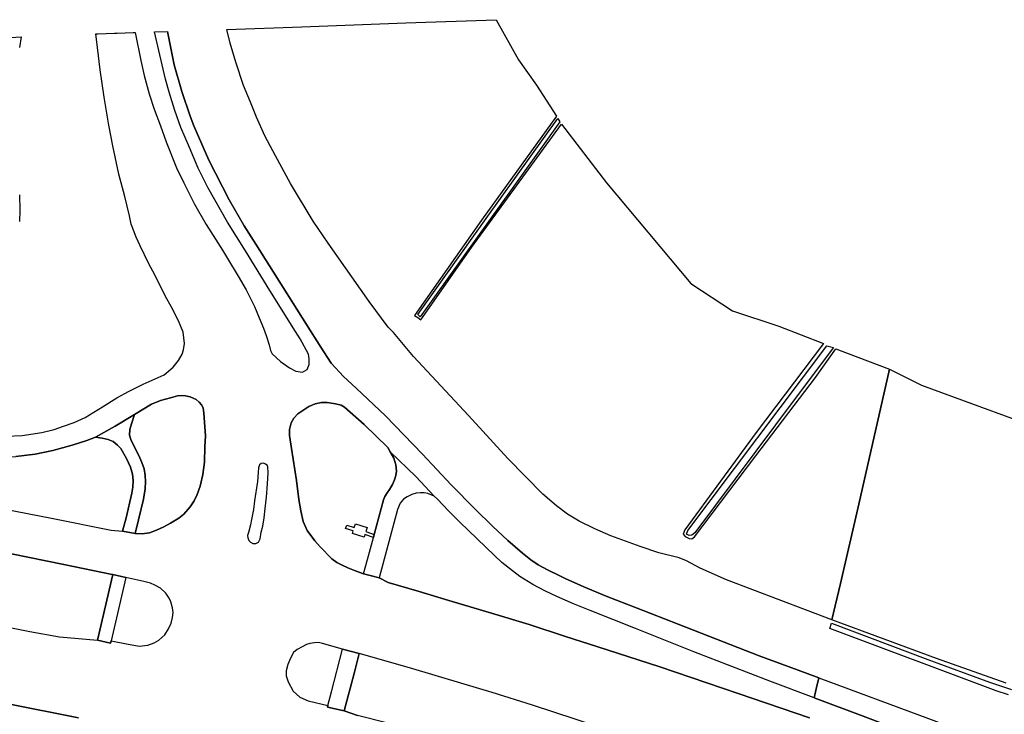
# Model space of a CAD drawing. Extents: x -26035517 to 31750492, y -9237385 to 8160032.
# Tile 146 of 256: x 12536318 to 12733004, y 7893167 to 8031980. Entities that reach past the tile are written whole.
import ezdxf

# ---------------------------------------------------------------- set-up
doc = ezdxf.new("R2010")
doc.units = 0
doc.layers.add('T-25', color=7, linetype='CONTINUOUS')

msp = doc.modelspace()

# ---------------------------------------------------------------- linework, layer by layer
at = {"layer": 'T-25', "color": 9}
for points in [[(12577713, 8030041, 3442), (12592692, 8030582, 3602), (12613452, 8031330, 3810), (12631481, 8031980, 3767), (12635989, 8023927, 3747), (12639572, 8018922, 3689), (12643558, 8012675, 3493), (12628540, 7991885, 3473), (12615200, 7972862, 3477), (12615823, 7972454, 3479), (12616482, 7972021, 3481), (12626577, 7986422, 3450), (12644577, 8011078, 3430), (12653546, 7999361, 3689), (12670393, 7979279, 3837), (12678687, 7973773, 3736), (12687979, 7970717, 3598), (12696887, 7967251, 3395), (12683433, 7949479, 3367), (12669176, 7930028, 3305), (12668884, 7929135, 3309), (12669276, 7928691, 3320), (12670066, 7928332, 3324), (12670601, 7928264, 3332), (12671122, 7928620, 3336), (12683387, 7944818, 3363), (12695294, 7960492, 3477), (12699359, 7966212, 3465), (12710072, 7962139, 3786), (12703917, 7935185, 3771), (12700290, 7919291, 3653), (12698543, 7912051, 3461), (12677507, 7920025, 3501), (12672267, 7922348, 3489), (12669499, 7923816, 3457), (12668023, 7924410, 3430), (12663992, 7925407, 3430), (12660244, 7926679, 3403), (12654386, 7928848, 3395), (12651232, 7930220, 3410), (12648068, 7931749, 3422), (12645776, 7933133, 3426), (12643519, 7934797, 3426), (12640810, 7937146, 3438), (12633809, 7944288, 3450), (12625984, 7952867, 3414), (12615014, 7964676, 3446), (12611008, 7969464, 3446), (12609933, 7970553, 3450), (12606114, 7975651, 3450), (12597936, 7987296, 3446), (12594939, 7991739, 3461), (12590437, 7999224, 3442), (12587404, 8004754, 3446), (12585255, 8008792, 3446), (12583605, 8012467, 3469), (12582401, 8015519, 3465), (12581041, 8018815, 3446), (12579503, 8023478, 3450), (12578388, 8027272, 3442)], [(12643848, 8012214, 3152), (12644210, 8011542, 3152), (12639760, 8005305, 3152), (12624891, 7984609, 3152), (12616345, 7972608, 3152), (12616100, 7972814, 3152), (12615819, 7973050, 3152), (12629811, 7992735, 3152)], [(12697522, 7966787, 2983), (12698875, 7966474, 2983), (12691412, 7956557, 2983), (12671161, 7929452, 2983), (12670587, 7928944, 2983), (12670070, 7928913, 2983), (12669552, 7929143, 2983), (12669809, 7929868, 2983)], [(12551485, 7948547, 6802), (12555413, 7950763, 6822), (12559225, 7953077, 6838), (12558637, 7951194, 6865), (12558305, 7950061, 6873), (12558241, 7948971, 6896), (12558495, 7948079, 6904), (12559178, 7946705, 6920), (12560137, 7944889, 6908), (12560723, 7943460, 6932), (12561152, 7942202, 6936), (12561358, 7940914, 6932), (12561437, 7939707, 6920), (12561366, 7938241, 6912), (12561048, 7936170, 6896), (12560065, 7932016, 6932), (12559362, 7929295, 6908), (12556834, 7929737, 6889), (12557582, 7932427, 6893), (12558749, 7937328, 6881), (12558915, 7938551, 6877), (12559006, 7939860, 6885), (12558823, 7941179, 6893), (12558432, 7942581, 6900), (12557634, 7944292, 6900), (12556496, 7946254, 6900), (12555828, 7946972, 6893), (12554987, 7947658, 6881), (12553996, 7948087, 6877), (12552778, 7948350, 6877)], [(12619130, 7936784, 6951), (12617881, 7937281, 6955), (12617095, 7937409, 6951), (12616363, 7937422, 6951), (12615487, 7937371, 6951), (12614631, 7937124, 6951), (12613749, 7936646, 6963), (12612978, 7936135, 6979), (12612299, 7935352, 6987), (12611803, 7934127, 6994), (12608112, 7920410, 7030), (12606577, 7920823, 7033), (12605014, 7921243, 7037), (12605789, 7924126, 7020), (12606967, 7928500, 6994), (12607136, 7929131, 6994), (12608965, 7936002, 7002), (12609253, 7936668, 7002), (12609747, 7937423, 7002), (12610161, 7938113, 6994), (12610803, 7939063, 6994), (12611187, 7939992, 6994), (12611470, 7940868, 6998), (12611559, 7941788, 6998), (12611435, 7943053, 7045), (12611067, 7944325, 7041), (12610308, 7945648, 7046), (12615469, 7940724, 6951)], [(12607136, 7929131, 6994), (12606967, 7928500, 6994), (12605272, 7929122, 6990), (12605100, 7928578, 7022), (12602767, 7929319, 7010), (12602924, 7929815, 7010), (12601434, 7930288, 6979), (12601647, 7930958, 6979), (12603138, 7930484, 7010), (12603374, 7931228, 7010), (12605706, 7930488, 7014), (12605445, 7929668, 7022)], [(12554898, 7921107, 6626), (12557517, 7920500, 6626), (12554577, 7907826, 6599), (12554478, 7907381, 6591), (12551894, 7907981, 6587)], [(12601148, 7893875, 6712), (12597788, 7894598, 6693), (12597881, 7894953, 6693), (12598592, 7897666, 6693), (12600831, 7906203, 6693), (12604150, 7905323, 6705), (12603172, 7901594, 6707)]]:
    msp.add_polyline3d(points, close=True, dxfattribs=at)
for points in [[(12533657, 7948735, 6708), (12536817, 7948906, 6705), (12540722, 7949494, 6732), (12543176, 7950077, 6771), (12545081, 7950721, 6791), (12547209, 7951480, 6799), (12549401, 7952488, 6791), (12552837, 7954607, 6802), (12555755, 7956445, 6818), (12558180, 7957756, 6822), (12560965, 7959128, 6857), (12565203, 7961016, 6896), (12566996, 7962525, 6881), (12568059, 7963846, 6889), (12568780, 7965112, 6881), (12569062, 7966020, 6889), (12569238, 7967301, 6940), (12568953, 7969567, 6951), (12568016, 7971788, 6979), (12566666, 7974506, 7034), (12565387, 7976815, 7030), (12563393, 7980887, 7049), (12562036, 7983340, 7053), (12560356, 7986790, 7077), (12559584, 7988488, 7069), (12559040, 7989905, 7077), (12558612, 7991103, 7077), (12558222, 7992774, 7081), (12557325, 7996645, 7061), (12556145, 8001096, 6990), (12554952, 8006747, 6940), (12554154, 8010913, 6928), (12553185, 8016498, 6912), (12552363, 8021929, 6900), (12551830, 8026448, 6838), (12551548, 8029124, 6779), (12551902, 8029137, 6767), (12555229, 8029256, 6642), (12555792, 8029274, 6556), (12559005, 8029393, 6509), (12559390, 8029400, 6466), (12560498, 8023827, 6564), (12561213, 8020837, 6595), (12562214, 8017179, 6642), (12563184, 8014083, 6654), (12564440, 8010783, 6701), (12565590, 8007586, 6763), (12567669, 8002390, 6842), (12569111, 7999410, 6893), (12571206, 7995117, 6936), (12573550, 7991051, 6955), (12576816, 7985896, 7041), (12577850, 7984228, 7112), (12579982, 7980729, 7147), (12581556, 7977976, 7178), (12583255, 7974667, 7222), (12584183, 7972400, 7249), (12585040, 7970334, 7269), (12585530, 7968873, 7276), (12586165, 7967010, 7276), (12586399, 7965880, 7284), (12586783, 7965197, 7292), (12588401, 7963657, 7257), (12590187, 7962413, 7245), (12591470, 7961712, 7222), (12592792, 7961552, 7182), (12593728, 7962057, 7175), (12594127, 7963071, 7147), (12594171, 7964222, 7131), (12594030, 7965105, 7128), (12592357, 7968176, 7100), (12591395, 7969677, 7104), (12586264, 7977835, 7100), (12581395, 7985810, 7022), (12577843, 7991534, 6932), (12573930, 7998470, 6795), (12571994, 8002289, 6740), (12570215, 8006410, 6705), (12568512, 8010464, 6669), (12567321, 8013819, 6622), (12566188, 8017494, 6564), (12565421, 8020082, 6497), (12564089, 8025794, 6481), (12563270, 8029547, 6399), (12565844, 8029635, 6375), (12567184, 8022926, 6458), (12568719, 8017654, 6513), (12570360, 8012707, 6583), (12571076, 8010741, 6611), (12574073, 8003918, 6724), (12578143, 7995973, 6826), (12581174, 7990764, 6896), (12583494, 7987113, 6943), (12586193, 7982783, 7018), (12593589, 7971053, 7077), (12596504, 7966537, 7053), (12598569, 7963366, 7100), (12600978, 7960663, 7100), (12603542, 7958367, 7104), (12609376, 7952785, 7018), (12616806, 7945182, 6955), (12622525, 7939005, 6865), (12627306, 7934144, 6818), (12630796, 7930764, 6806), (12633838, 7927893, 6799), (12636744, 7925361, 6802), (12638414, 7924029, 6814), (12639859, 7923053, 6834), (12641722, 7922024, 6842), (12644051, 7920888, 6842), (12645260, 7920288, 6822), (12649012, 7918645, 6830), (12653449, 7916766, 6834), (12659654, 7914384, 6810), (12667881, 7911152, 6791), (12675532, 7908189, 6779), (12684034, 7904878, 6752), (12691822, 7901980, 6736), (12695966, 7900437, 6771), (12695516, 7898511, 6838), (12695042, 7896441, 6849), (12686145, 7899777, 6853), (12670977, 7905636, 6861), (12659335, 7910299, 6889), (12650244, 7913937, 6951), (12646952, 7915254, 6975), (12643597, 7916728, 6959), (12641241, 7917868, 6955), (12638850, 7919103, 6936), (12636198, 7920705, 6908), (12634755, 7921815, 6920), (12632655, 7923518, 6900), (12631156, 7924929, 6896), (12627692, 7928251, 6900), (12624209, 7931538, 6908), (12621983, 7933798, 6932), (12619777, 7936169, 6947), (12619130, 7936784, 6951), (12615469, 7940724, 6951), (12610308, 7945648, 7046), (12609833, 7946475, 7049), (12605109, 7951090, 7092), (12601215, 7954514, 7084), (12600533, 7954923, 7084), (12599385, 7955212, 7096), (12597764, 7955465, 7104), (12596594, 7955461, 7100), (12595321, 7955196, 7112), (12594067, 7954664, 7120), (12593067, 7954012, 7143), (12591883, 7953187, 7178), (12591113, 7952319, 7178), (12590553, 7951418, 7182), (12590193, 7950058, 7194), (12590219, 7948855, 7237), (12590634, 7946259, 7233), (12591628, 7939876, 7151), (12592059, 7936079, 7077), (12592487, 7933813, 7037), (12592942, 7931697, 7030), (12593743, 7929913, 7026), (12595294, 7927816, 7041), (12596355, 7926615, 7045), (12598693, 7924229, 7073), (12599697, 7923520, 7081), (12600722, 7922940, 7084), (12601894, 7922455, 7073), (12603221, 7921882, 7049), (12605014, 7921243, 7037), (12606577, 7920823, 7033), (12608112, 7920410, 7030), (12609911, 7919507, 7034), (12616118, 7917723, 7037), (12622023, 7915942, 7034), (12631229, 7913163, 7045), (12638095, 7911093, 7041), (12645362, 7908739, 7022), (12651587, 7906743, 7022), (12664174, 7902643, 7026), (12679865, 7897329, 7018), (12694074, 7892458, 6998)], [(12533657, 7948735, 6708), (12536817, 7948906, 6705), (12540722, 7949494, 6732), (12543176, 7950077, 6771), (12545081, 7950721, 6791), (12547209, 7951480, 6799), (12549401, 7952488, 6791), (12552837, 7954607, 6802), (12555755, 7956445, 6818), (12558180, 7957756, 6822), (12560965, 7959128, 6857), (12565203, 7961016, 6896), (12566996, 7962525, 6881), (12568059, 7963846, 6889), (12568780, 7965112, 6881), (12569062, 7966020, 6889), (12569238, 7967301, 6940), (12568953, 7969567, 6951), (12568016, 7971788, 6979), (12566666, 7974506, 7034), (12565387, 7976815, 7030), (12563393, 7980887, 7049), (12562036, 7983340, 7053), (12560356, 7986790, 7077), (12559584, 7988488, 7069), (12559040, 7989905, 7077), (12558612, 7991103, 7077), (12558222, 7992774, 7081), (12557325, 7996645, 7061), (12556145, 8001096, 6990), (12554952, 8006747, 6940), (12554154, 8010913, 6928), (12553185, 8016498, 6912), (12552363, 8021929, 6900), (12551830, 8026448, 6838), (12551548, 8029124, 6779)], [(12559390, 8029400, 6466), (12560498, 8023827, 6564), (12561213, 8020837, 6595), (12562214, 8017179, 6642), (12563184, 8014083, 6654), (12564440, 8010783, 6701), (12565590, 8007586, 6763), (12567669, 8002390, 6842), (12569111, 7999410, 6893), (12571206, 7995117, 6936), (12573550, 7991051, 6955), (12576816, 7985896, 7041), (12577850, 7984228, 7112), (12579982, 7980729, 7147), (12581556, 7977976, 7178), (12583255, 7974667, 7222), (12584183, 7972400, 7249), (12585040, 7970334, 7269), (12585530, 7968873, 7276), (12586165, 7967010, 7276), (12586399, 7965880, 7284), (12586783, 7965197, 7292), (12588401, 7963657, 7257), (12590187, 7962413, 7245), (12591470, 7961712, 7222), (12592792, 7961552, 7182), (12593728, 7962057, 7175), (12594127, 7963071, 7147), (12594171, 7964222, 7131), (12594030, 7965105, 7128), (12592357, 7968176, 7100), (12591395, 7969677, 7104), (12586264, 7977835, 7100), (12581395, 7985810, 7022), (12577843, 7991534, 6932), (12573930, 7998470, 6795), (12571994, 8002289, 6740), (12570215, 8006410, 6705), (12568512, 8010464, 6669), (12567321, 8013819, 6622), (12566188, 8017494, 6564), (12565421, 8020082, 6497), (12564089, 8025794, 6481), (12563270, 8029547, 6399)], [(12695966, 7900437, 6771), (12691822, 7901980, 6736), (12684034, 7904878, 6752), (12675532, 7908189, 6779), (12667881, 7911152, 6791), (12659654, 7914384, 6810), (12653449, 7916766, 6834), (12649012, 7918645, 6830), (12645260, 7920288, 6822), (12644051, 7920888, 6842), (12641722, 7922024, 6842), (12639859, 7923053, 6834), (12638414, 7924029, 6814), (12636744, 7925361, 6802), (12633838, 7927893, 6799), (12630796, 7930764, 6806), (12627306, 7934144, 6818), (12622525, 7939005, 6865), (12616806, 7945182, 6955), (12609376, 7952785, 7018), (12603542, 7958367, 7104), (12600978, 7960663, 7100), (12598569, 7963366, 7100), (12596504, 7966537, 7053), (12593589, 7971053, 7077), (12586193, 7982783, 7018), (12583494, 7987113, 6943), (12581174, 7990764, 6896), (12578143, 7995973, 6826), (12574073, 8003918, 6724), (12571076, 8010741, 6611), (12570360, 8012707, 6583), (12568719, 8017654, 6513), (12567184, 8022926, 6458), (12565844, 8029635, 6375)], [(12533391, 8028343, 6487), (12536599, 8028585, 6516), (12536279, 8026435, 6520)], [(12536599, 8028585, 6516), (12536279, 8026435, 6520)], [(12536313, 7996958, 6195), (12536337, 7993916, 6168), (12536301, 7991667, 6140)], [(12536313, 7996958, 6195), (12536337, 7993916, 6168), (12536301, 7991667, 6140)], [(12359111, 7962060, 6033), (12368734, 7960961, 6043), (12390268, 7959129, 6117), (12411411, 7957235, 6231), (12426820, 7955918, 6317), (12446591, 7953998, 6458), (12460482, 7952543, 6489), (12474379, 7950957, 6560), (12492723, 7948995, 6708), (12504736, 7947585, 6697), (12519202, 7945800, 6732), (12528208, 7944794, 6775), (12531762, 7944581, 6767), (12535560, 7944678, 6787), (12539425, 7945162, 6806), (12542922, 7945901, 6810), (12546774, 7946920, 6810), (12549706, 7947910, 6806), (12551485, 7948547, 6802)], [(12733387, 7899408, 3583), (12719479, 7904297, 3546), (12698543, 7912051, 3461), (12700290, 7919291, 3653), (12703917, 7935185, 3771), (12710072, 7962139, 3786), (12716489, 7958966, 3774), (12745175, 7948406, 3945)], [(12357574, 7957391, 6238), (12388307, 7953412, 6430), (12429912, 7948630, 6595), (12457481, 7945495, 6634), (12503910, 7939209, 6767), (12527868, 7935208, 6853), (12542657, 7932396, 6885), (12554563, 7929962, 6885), (12556834, 7929737, 6889)], [(12527868, 7935208, 6853), (12542657, 7932396, 6885), (12554563, 7929962, 6885), (12556834, 7929737, 6889), (12559362, 7929295, 6908), (12560812, 7929221, 6955), (12562225, 7929447, 6951), (12563627, 7929945, 6940), (12565085, 7930635, 6936), (12566458, 7931384, 6932), (12568113, 7932377, 6943), (12569076, 7933159, 6955), (12570399, 7934619, 6955), (12571139, 7935845, 6951), (12571782, 7937117, 6955), (12572365, 7938780, 6967), (12572901, 7941080, 6967), (12573241, 7943530, 6959), (12573321, 7946604, 6951), (12573408, 7948828, 6955), (12573277, 7950593, 6955), (12573101, 7953348, 6947), (12572939, 7954413, 6943), (12572641, 7954993, 6940), (12572139, 7955527, 6936), (12571543, 7956083, 6940), (12570986, 7956373, 6920), (12570358, 7956595, 6900), (12569473, 7956818, 6881), (12568549, 7956873, 6877), (12567845, 7956797, 6877), (12566453, 7956431, 6873), (12564438, 7955873, 6849), (12562669, 7955139, 6822), (12559225, 7953077, 6838), (12555413, 7950763, 6822), (12551485, 7948547, 6802), (12549706, 7947910, 6806), (12546774, 7946920, 6810), (12542922, 7945901, 6810), (12539425, 7945162, 6806), (12535560, 7944678, 6787)], [(12559362, 7929295, 6908), (12560065, 7932016, 6932), (12561048, 7936170, 6896), (12561366, 7938241, 6912), (12561437, 7939707, 6920), (12561358, 7940914, 6932), (12561152, 7942202, 6936), (12560723, 7943460, 6932), (12560137, 7944889, 6908), (12559178, 7946705, 6920), (12558495, 7948079, 6904), (12558241, 7948971, 6896), (12558305, 7950061, 6873), (12558637, 7951194, 6865), (12559225, 7953077, 6838), (12562669, 7955139, 6822), (12564438, 7955873, 6849), (12566453, 7956431, 6873), (12567845, 7956797, 6877), (12568549, 7956873, 6877), (12569473, 7956818, 6881), (12570358, 7956595, 6900), (12570986, 7956373, 6920), (12571543, 7956083, 6940), (12572139, 7955527, 6936), (12572641, 7954993, 6940), (12572939, 7954413, 6943), (12573101, 7953348, 6947), (12573277, 7950593, 6955), (12573408, 7948828, 6955), (12573321, 7946604, 6951), (12573241, 7943530, 6959), (12572901, 7941080, 6967), (12572365, 7938780, 6967), (12571782, 7937117, 6955), (12571139, 7935845, 6951), (12570399, 7934619, 6955), (12569076, 7933159, 6955), (12568113, 7932377, 6943), (12566458, 7931384, 6932), (12565085, 7930635, 6936), (12563627, 7929945, 6940), (12562225, 7929447, 6951), (12560812, 7929221, 6955), (12559362, 7929295, 6908)], [(12605014, 7921243, 7037), (12603221, 7921882, 7049), (12601894, 7922455, 7073), (12600722, 7922940, 7084), (12599697, 7923520, 7081), (12598693, 7924229, 7073), (12596355, 7926615, 7045), (12595294, 7927816, 7041), (12593743, 7929913, 7026), (12592942, 7931697, 7030), (12592487, 7933813, 7037), (12592059, 7936079, 7077), (12591628, 7939876, 7151), (12590634, 7946259, 7233), (12590219, 7948855, 7237), (12590193, 7950058, 7194), (12590553, 7951418, 7182), (12591113, 7952319, 7178), (12591883, 7953187, 7178), (12593067, 7954012, 7143), (12594067, 7954664, 7120), (12595321, 7955196, 7112), (12596594, 7955461, 7100), (12597764, 7955465, 7104), (12599385, 7955212, 7096), (12600533, 7954923, 7084), (12601215, 7954514, 7084), (12605109, 7951090, 7092), (12609833, 7946475, 7049), (12610308, 7945648, 7046), (12611067, 7944325, 7041), (12611435, 7943053, 7045), (12611559, 7941788, 6998), (12611470, 7940868, 6998), (12611187, 7939992, 6994), (12610803, 7939063, 6994), (12610161, 7938113, 6994), (12609747, 7937423, 7002), (12609253, 7936668, 7002), (12608965, 7936002, 7002), (12607136, 7929131, 6994)], [(12551485, 7948547, 6802), (12555413, 7950763, 6822), (12559225, 7953077, 6838)], [(12355431, 7950104, 6375), (12367989, 7948165, 6442), (12384007, 7946246, 6454), (12400101, 7944354, 6458), (12405193, 7943463, 6485), (12412954, 7942179, 6516), (12417246, 7941517, 6520), (12419478, 7941095, 6524), (12439924, 7938908, 6509), (12472520, 7935088, 6516), (12506719, 7930266, 6544), (12514045, 7929063, 6556), (12523119, 7927473, 6575), (12534662, 7925225, 6626), (12545150, 7923121, 6626), (12554801, 7921130, 6626), (12554898, 7921107, 6626)], [(12551485, 7948547, 6802), (12552778, 7948350, 6877), (12553996, 7948087, 6877), (12554987, 7947658, 6881), (12555828, 7946972, 6893), (12556496, 7946254, 6900), (12557634, 7944292, 6900), (12558432, 7942581, 6900), (12558823, 7941179, 6893), (12559006, 7939860, 6885), (12558915, 7938551, 6877), (12558749, 7937328, 6881), (12557582, 7932427, 6893), (12556834, 7929737, 6889), (12559362, 7929295, 6908)], [(12619130, 7936784, 6951), (12615469, 7940724, 6951), (12610308, 7945648, 7046)], [(12354094, 7943813, 6314), (12364148, 7942174, 6344), (12374647, 7940483, 6383), (12391566, 7937834, 6422), (12408189, 7935174, 6442), (12419748, 7933298, 6469), (12424435, 7932535, 6477), (12427511, 7931985, 6485), (12431578, 7931156, 6501), (12442369, 7928992, 6516), (12462910, 7924906, 6513), (12479369, 7921656, 6516), (12504447, 7916508, 6536), (12523532, 7912663, 6587), (12538353, 7909708, 6583), (12544266, 7908666, 6579), (12549598, 7908199, 6595), (12551894, 7907981, 6587)], [(12585904, 7942635, 7178), (12585758, 7942928, 7194), (12585452, 7943170, 7186), (12585026, 7943330, 7182), (12584566, 7943321, 7175), (12584197, 7943023, 7155), (12584050, 7942422, 7147), (12583983, 7941517, 7147), (12583803, 7939674, 7135), (12583252, 7935859, 7120), (12583007, 7934123, 7120), (12582657, 7932102, 7124), (12582407, 7931022, 7124), (12582016, 7929508, 7116), (12581846, 7928896, 7116), (12581861, 7928419, 7116), (12582062, 7927875, 7116), (12582409, 7927546, 7112), (12582911, 7927314, 7104), (12583477, 7927295, 7108), (12583996, 7927590, 7116), (12584362, 7928214, 7131), (12584583, 7929541, 7143), (12584858, 7930784, 7143), (12585125, 7932462, 7167), (12585350, 7934310, 7159), (12585620, 7936579, 7167), (12585793, 7939218, 7182), (12585923, 7941394, 7182), (12585904, 7942635, 7178)], [(12619130, 7936784, 6951), (12617881, 7937281, 6955), (12617095, 7937409, 6951), (12616363, 7937422, 6951), (12615487, 7937371, 6951), (12614631, 7937124, 6951), (12613749, 7936646, 6963), (12612978, 7936135, 6979), (12612299, 7935352, 6987), (12611803, 7934127, 6994), (12608112, 7920410, 7030), (12606577, 7920823, 7033), (12605014, 7921243, 7037)], [(12695042, 7896441, 6849), (12686145, 7899777, 6853), (12670977, 7905636, 6861), (12659335, 7910299, 6889), (12650244, 7913937, 6951), (12646952, 7915254, 6975), (12643597, 7916728, 6959), (12641241, 7917868, 6955), (12638850, 7919103, 6936), (12636198, 7920705, 6908), (12634755, 7921815, 6920), (12632655, 7923518, 6900), (12631156, 7924929, 6896), (12627692, 7928251, 6900), (12624209, 7931538, 6908), (12621983, 7933798, 6932), (12619777, 7936169, 6947), (12619130, 7936784, 6951)], [(12352165, 7935202, 6230), (12365759, 7931488, 6219), (12369048, 7930526, 6223), (12372859, 7929464, 6231), (12377275, 7928250, 6207), (12383120, 7926714, 6207), (12387877, 7925482, 6207), (12391773, 7924598, 6207), (12398344, 7923317, 6215), (12423780, 7917914, 6223), (12442506, 7913939, 6231), (12475002, 7907030, 6242), (12497695, 7902422, 6262), (12523093, 7897359, 6297), (12533659, 7895332, 6305), (12548087, 7892434, 6332)], [(12607136, 7929131, 6994), (12606967, 7928500, 6994), (12605272, 7929122, 6990), (12605100, 7928578, 7022), (12602767, 7929319, 7010), (12602924, 7929815, 7010), (12601434, 7930288, 6979), (12601647, 7930958, 6979), (12603138, 7930484, 7010), (12603374, 7931228, 7010), (12605706, 7930488, 7014), (12605445, 7929668, 7022), (12607136, 7929131, 6994)], [(12605014, 7921243, 7037), (12605789, 7924126, 7020), (12606967, 7928500, 6994)], [(12523532, 7912663, 6587), (12538353, 7909708, 6583), (12544266, 7908666, 6579), (12549598, 7908199, 6595), (12551894, 7907981, 6587), (12554478, 7907381, 6591), (12554577, 7907826, 6599), (12557649, 7907255, 6591), (12560156, 7906811, 6599), (12561914, 7906965, 6583), (12563153, 7907427, 6575), (12564131, 7908000, 6579), (12565291, 7909046, 6583), (12566068, 7910276, 6591), (12566570, 7911411, 6599), (12566873, 7912531, 6599), (12566951, 7913545, 6603), (12566856, 7914475, 6611), (12566478, 7915641, 6614), (12566152, 7916378, 6614), (12565501, 7917344, 6618), (12564437, 7918356, 6622), (12563326, 7918982, 6626), (12562451, 7919357, 6630), (12561109, 7919707, 6634), (12557517, 7920500, 6626), (12554898, 7921107, 6626), (12554801, 7921130, 6626), (12545150, 7923121, 6626), (12534662, 7925225, 6626)], [(12554898, 7921107, 6626), (12551894, 7907981, 6587), (12554478, 7907381, 6591), (12554577, 7907826, 6599)], [(12554898, 7921107, 6626), (12557517, 7920500, 6626)], [(12557517, 7920500, 6626), (12554577, 7907826, 6599), (12557649, 7907255, 6591), (12560156, 7906811, 6599), (12561914, 7906965, 6583), (12563153, 7907427, 6575), (12564131, 7908000, 6579), (12565291, 7909046, 6583), (12566068, 7910276, 6591), (12566570, 7911411, 6599), (12566873, 7912531, 6599), (12566951, 7913545, 6603), (12566856, 7914475, 6611), (12566478, 7915641, 6614), (12566152, 7916378, 6614), (12565501, 7917344, 6618), (12564437, 7918356, 6622), (12563326, 7918982, 6626), (12562451, 7919357, 6630), (12561109, 7919707, 6634), (12557517, 7920500, 6626)], [(12694074, 7892458, 6998), (12679865, 7897329, 7018), (12664174, 7902643, 7026), (12651587, 7906743, 7022), (12645362, 7908739, 7022), (12638095, 7911093, 7041), (12631229, 7913163, 7045), (12622023, 7915942, 7034), (12616118, 7917723, 7037), (12609911, 7919507, 7034), (12608112, 7920410, 7030)], [(12733829, 7897068, 2993), (12731368, 7897890, 2993), (12698162, 7910310, 2999), (12698456, 7911380, 2999), (12717758, 7904127, 2998), (12730030, 7899578, 2998), (12734439, 7898152, 2998)], [(12647259, 7892182, 6740), (12638762, 7894966, 6732), (12630676, 7897509, 6724), (12625080, 7899214, 6685), (12614197, 7902471, 6673), (12604150, 7905323, 6705), (12600831, 7906203, 6693), (12596787, 7907337, 6642), (12596021, 7907498, 6614), (12595221, 7907477, 6614), (12594252, 7907316, 6614), (12593585, 7907103, 6618), (12592747, 7906657, 6622), (12591755, 7906112, 6626), (12591033, 7905505, 6622), (12590397, 7904360, 6630), (12589887, 7903139, 6638), (12589528, 7901859, 6658), (12589519, 7900853, 6689), (12589978, 7899656, 6697), (12590929, 7897825, 6689), (12592246, 7896619, 6693), (12593935, 7895865, 6685), (12597881, 7894953, 6693), (12597788, 7894598, 6693), (12601148, 7893875, 6712), (12603806, 7892912, 6697)], [(12597881, 7894953, 6693), (12598592, 7897666, 6693), (12600831, 7906203, 6693), (12596787, 7907337, 6642), (12596021, 7907498, 6614), (12595221, 7907477, 6614), (12594252, 7907316, 6614), (12593585, 7907103, 6618), (12592747, 7906657, 6622), (12591755, 7906112, 6626), (12591033, 7905505, 6622), (12590397, 7904360, 6630), (12589887, 7903139, 6638), (12589528, 7901859, 6658), (12589519, 7900853, 6689), (12589978, 7899656, 6697), (12590929, 7897825, 6689), (12592246, 7896619, 6693), (12593935, 7895865, 6685), (12597881, 7894953, 6693)], [(12601148, 7893875, 6712), (12603172, 7901594, 6707), (12604150, 7905323, 6705), (12600831, 7906203, 6693)], [(12690719, 7877554, 6748), (12685033, 7879501, 6783), (12678054, 7881864, 6787), (12669167, 7884911, 6771), (12662380, 7887201, 6771), (12647259, 7892182, 6740), (12638762, 7894966, 6732), (12630676, 7897509, 6724), (12625080, 7899214, 6685), (12614197, 7902471, 6673), (12604150, 7905323, 6705)], [(12738796, 7879975, 6818), (12721787, 7886313, 6769), (12704813, 7892777, 6761), (12695042, 7896441, 6849), (12695516, 7898511, 6838), (12695966, 7900437, 6771), (12717891, 7892360, 6688), (12744393, 7882348, 6818)], [(12695966, 7900437, 6771), (12717891, 7892360, 6688), (12744393, 7882348, 6818), (12760758, 7876260, 6846), (12774547, 7871204, 6834), (12783645, 7867819, 6822), (12816713, 7855842, 6851), (12841279, 7846962, 6899), (12869645, 7836740, 6830), (12896672, 7826756, 6781), (12925064, 7816465, 6879), (12944905, 7808848, 6916), (12955299, 7804901, 6952), (12975848, 7796534, 6871), (12996725, 7787821, 6814)], [(12548087, 7892434, 6332), (12533659, 7895332, 6305)], [(12695042, 7896441, 6849), (12704813, 7892777, 6761), (12721787, 7886313, 6769), (12738796, 7879975, 6818), (12765225, 7870389, 6863), (12773083, 7867479, 6859), (12782137, 7863963, 6895), (12803916, 7856165, 6887), (12820940, 7850033, 6907), (12843489, 7841822, 6887), (12867211, 7833237, 6895), (12886320, 7826310, 6786), (12908159, 7818274, 6859), (12930412, 7810017, 6899), (12953529, 7801245, 6924), (12972948, 7793554, 6891), (12990804, 7786095, 6855), (12995776, 7783859, 6834)], [(12601148, 7893875, 6712), (12597788, 7894598, 6693), (12597881, 7894953, 6693)], [(12689594, 7872571, 6787), (12676591, 7875710, 6763), (12665739, 7878314, 6767), (12658508, 7880045, 6779), (12645821, 7883032, 6791), (12635281, 7885542, 6779), (12622537, 7888392, 6740), (12609880, 7891431, 6697), (12603806, 7892912, 6697), (12601148, 7893875, 6712)]]:
    msp.add_polyline3d(points, dxfattribs=at)

doc.saveas('drawing.dxf')
